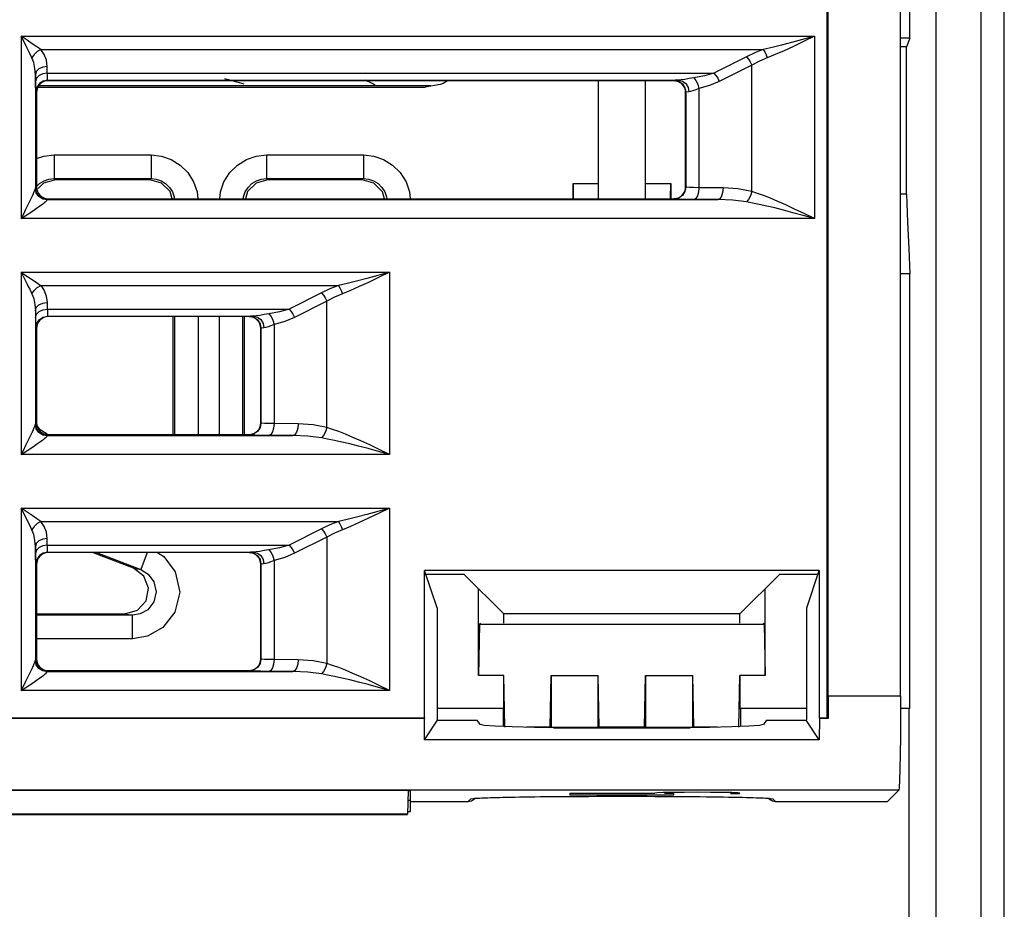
# Model space of a CAD drawing. Header units: millimetres. Extents: x 0 to 450, y 0 to 500.
# Tile 34 of 46: x 234 to 255, y 404 to 423. Entities that reach past the tile are written whole.
import ezdxf

# ---------------------------------------------------------------- set-up
doc = ezdxf.new("R2010")
doc.units = ezdxf.units.MM
doc.header["$LTSCALE"] = 32.592593
doc.layers.get('0').update_dxf_attribs({"linetype": 'CONTINUOUS'})

msp = doc.modelspace()

# ---------------------------------------------------------------- linework, layer by layer
at = {"color": 7, "linetype": 'CONTINUOUS'}
for p, q in [((250.988, 408.417), (250.988, 435.817)), ((251.009, 408.882), (251.009, 435.611)), ((254.738, 374.817), (254.738, 430.632)), ((252.541, 408.882), (252.541, 430.417)), ((252.738, 422.816), (252.738, 430.417)), ((253.297, 398.358), (253.297, 429.892)), ((254.238, 429.872), (254.238, 395.606)), ((233.915, 422.858), (233.915, 418.996)), ((233.983, 422.724), (233.915, 422.858)), ((234.039, 422.775), (233.915, 422.858)), ((233.915, 422.858), (250.719, 422.858)), ((234.149, 422.701), (234.039, 422.775)), ((250.467, 422.789), (250.234, 422.726)), ((250.486, 422.746), (250.271, 422.644)), ((250.719, 422.858), (250.467, 422.789)), ((250.719, 422.858), (250.486, 422.746)), ((250.719, 422.858), (250.719, 418.996)), ((252.738, 422.816), (252.541, 422.816)), ((252.738, 422.816), (252.667, 422.637)), ((234.043, 422.603), (233.983, 422.724)), ((234.096, 422.496), (234.043, 422.603)), ((234.246, 422.635), (234.149, 422.701)), ((234.328, 422.578), (234.246, 422.635)), ((234.328, 422.578), (234.253, 422.534)), ((234.399, 422.474), (234.328, 422.578)), ((234.328, 422.578), (249.634, 422.578)), ((249.634, 422.578), (249.454, 422.507)), ((249.819, 422.621), (249.634, 422.578)), ((249.634, 422.578), (249.665, 422.528)), ((250.018, 422.67), (249.819, 422.621)), ((250.072, 422.553), (249.888, 422.472)), ((250.234, 422.726), (250.018, 422.67)), ((250.271, 422.644), (250.072, 422.553)), ((252.667, 422.637), (252.541, 422.637)), ((252.666, 419.513), (252.667, 422.637)), ((234.141, 422.403), (234.096, 422.496)), ((234.188, 422.473), (234.141, 422.403)), ((234.179, 422.299), (234.141, 422.403)), ((234.253, 422.534), (234.188, 422.473)), ((234.447, 422.353), (234.399, 422.474)), ((234.465, 422.218), (234.447, 422.353)), ((249.276, 422.424), (248.589, 422.077)), ((249.454, 422.507), (249.276, 422.424)), ((249.276, 422.424), (249.317, 422.374)), ((249.317, 422.374), (249.355, 422.314)), ((249.552, 422.332), (249.387, 422.248)), ((249.717, 422.403), (249.552, 422.332)), ((249.665, 422.528), (249.693, 422.468)), ((249.693, 422.468), (249.717, 422.403)), ((249.888, 422.472), (249.717, 422.403)), ((234.205, 422.178), (234.179, 422.299)), ((234.215, 422.042), (234.205, 422.178)), ((234.29, 422.166), (234.235, 422.109)), ((234.37, 422.204), (234.29, 422.166)), ((234.465, 422.218), (234.37, 422.204)), ((234.468, 422.077), (234.465, 422.218)), ((249.387, 422.248), (248.7, 421.902)), ((249.355, 422.314), (249.387, 422.248)), ((249.387, 419.566), (249.387, 422.248)), ((234.235, 422.109), (234.215, 422.042)), ((234.218, 421.902), (234.215, 422.042)), ((234.215, 422.042), (234.215, 419.636)), ((234.238, 421.969), (234.218, 421.902)), ((234.292, 422.025), (234.238, 421.969)), ((234.373, 422.063), (234.292, 422.025)), ((234.381, 421.909), (234.3, 421.855)), ((234.468, 422.077), (234.373, 422.063)), ((234.477, 421.928), (234.381, 421.909)), ((234.439, 421.912), (234.393, 421.898)), ((234.488, 421.917), (234.439, 421.912)), ((234.469, 422.036), (234.468, 422.077)), ((234.468, 422.077), (248.589, 422.077)), ((234.47, 421.999), (234.469, 422.036)), ((234.472, 421.968), (234.47, 421.999)), ((234.474, 421.946), (234.472, 421.968)), ((234.475, 421.933), (234.474, 421.946)), ((234.477, 421.928), (234.475, 421.933)), ((234.488, 421.917), (234.477, 421.928)), ((234.477, 421.928), (247.837, 421.928)), ((247.738, 421.917), (234.488, 421.917)), ((242.944, 421.917), (242.852, 421.856)), ((246.138, 421.917), (246.138, 419.417)), ((247.138, 419.417), (247.138, 421.917)), ((247.743, 421.922), (247.738, 421.917)), ((247.787, 421.912), (247.738, 421.917)), ((247.769, 421.925), (247.743, 421.922)), ((247.743, 421.922), (247.839, 421.903)), ((247.837, 421.928), (247.769, 421.925)), ((247.834, 421.898), (247.787, 421.912)), ((247.894, 421.933), (247.837, 421.928)), ((247.837, 421.928), (247.92, 421.908)), ((247.969, 421.944), (247.894, 421.933)), ((247.92, 421.908), (247.991, 421.854)), ((248.06, 421.96), (247.969, 421.944)), ((248.16, 421.976), (248.06, 421.96)), ((248.386, 422.02), (248.16, 421.976)), ((248.16, 421.976), (248.206, 421.923)), ((248.206, 421.923), (248.245, 421.844)), ((248.589, 422.077), (248.386, 422.02)), ((248.589, 422.077), (248.631, 422.028)), ((248.631, 422.028), (248.669, 421.968)), ((248.669, 421.968), (248.7, 421.902)), ((234.219, 421.84), (234.218, 421.902)), ((234.22, 421.784), (234.219, 421.84)), ((234.222, 421.738), (234.22, 421.784)), ((234.224, 421.705), (234.222, 421.738)), ((234.225, 421.685), (234.224, 421.705)), ((234.246, 421.774), (234.227, 421.678)), ((234.238, 421.782), (242.474, 421.782)), ((234.243, 421.716), (234.238, 421.667)), ((234.257, 421.763), (234.243, 421.716)), ((234.3, 421.855), (234.246, 421.774)), ((234.28, 421.806), (234.257, 421.763)), ((234.312, 421.844), (234.28, 421.806)), ((234.29, 421.818), (242.582, 421.818)), ((234.349, 421.875), (234.312, 421.844)), ((234.393, 421.898), (234.349, 421.875)), ((242.79, 421.833), (242.474, 421.782)), ((242.852, 421.856), (242.79, 421.833)), ((247.877, 421.875), (247.834, 421.898)), ((247.839, 421.903), (247.92, 421.849)), ((247.915, 421.844), (247.877, 421.875)), ((247.946, 421.806), (247.915, 421.844)), ((247.92, 421.849), (247.974, 421.768)), ((247.969, 421.763), (247.946, 421.806)), ((247.983, 421.716), (247.969, 421.763)), ((247.974, 421.768), (247.993, 421.672)), ((247.988, 421.667), (247.983, 421.716)), ((247.991, 421.854), (248.039, 421.773)), ((248.039, 421.773), (248.056, 421.678)), ((248.144, 421.702), (248.094, 421.685)), ((248.205, 421.725), (248.144, 421.702)), ((248.271, 421.751), (248.205, 421.725)), ((248.245, 421.844), (248.271, 421.751)), ((248.497, 421.816), (248.271, 421.751)), ((248.271, 421.751), (248.271, 419.65)), ((248.7, 421.902), (248.497, 421.816)), ((234.227, 421.678), (234.225, 421.685)), ((234.238, 421.667), (234.227, 421.678)), ((234.238, 421.667), (234.238, 419.667)), ((247.993, 421.672), (247.988, 421.667)), ((247.988, 419.667), (247.988, 421.667)), ((248.01, 421.675), (247.993, 421.672)), ((247.993, 421.672), (247.993, 419.662)), ((248.056, 421.678), (248.01, 421.675)), ((248.094, 421.685), (248.056, 421.678)), ((234.238, 420.266), (234.394, 420.319)), ((234.394, 420.319), (234.612, 420.343)), ((234.612, 420.343), (234.612, 419.843)), ((234.612, 420.343), (236.665, 420.343)), ((236.665, 420.343), (236.665, 419.843)), ((236.665, 420.343), (236.883, 420.319)), ((236.883, 420.319), (237.091, 420.247)), ((237.091, 420.247), (237.282, 420.129)), ((238.494, 420.129), (238.685, 420.247)), ((238.685, 420.247), (238.894, 420.319)), ((238.894, 420.319), (239.112, 420.343)), ((239.112, 420.343), (239.112, 419.843)), ((239.112, 420.343), (241.165, 420.343)), ((241.165, 420.343), (241.165, 419.843)), ((241.165, 420.343), (241.383, 420.319)), ((241.383, 420.319), (241.591, 420.247)), ((241.591, 420.247), (241.782, 420.129)), ((237.282, 420.129), (237.445, 419.969)), ((238.332, 419.969), (238.494, 420.129)), ((241.782, 420.129), (241.945, 419.969)), ((234.398, 419.795), (234.503, 419.831)), ((234.503, 419.831), (234.612, 419.843)), ((234.639, 419.815), (234.612, 419.843)), ((234.612, 419.843), (236.665, 419.843)), ((236.665, 419.843), (236.637, 419.815)), ((236.665, 419.843), (236.774, 419.831)), ((236.774, 419.831), (236.878, 419.795)), ((237.445, 419.969), (237.566, 419.775)), ((238.21, 419.775), (238.332, 419.969)), ((238.898, 419.795), (239.003, 419.831)), ((239.003, 419.831), (239.112, 419.843)), ((239.139, 419.815), (239.112, 419.843)), ((239.112, 419.843), (241.165, 419.843)), ((241.165, 419.843), (241.137, 419.815)), ((241.165, 419.843), (241.274, 419.831)), ((241.274, 419.831), (241.378, 419.795)), ((241.945, 419.969), (242.066, 419.775)), ((234.205, 419.598), (234.213, 419.621)), ((234.213, 419.621), (234.215, 419.636)), ((234.215, 419.636), (234.216, 419.643)), ((234.235, 419.542), (234.215, 419.636)), ((234.216, 419.643), (234.217, 419.646)), ((234.217, 419.646), (234.238, 419.667)), ((234.236, 419.55), (234.217, 419.646)), ((234.238, 419.672), (234.303, 419.736)), ((234.238, 419.667), (234.243, 419.618)), ((234.243, 419.618), (234.257, 419.571)), ((234.39, 419.749), (234.273, 419.632)), ((234.303, 419.736), (234.398, 419.795)), ((234.639, 419.815), (234.39, 419.749)), ((236.637, 419.815), (234.639, 419.815)), ((236.887, 419.749), (236.637, 419.815)), ((236.878, 419.795), (236.974, 419.736)), ((237.069, 419.567), (236.887, 419.749)), ((236.974, 419.736), (237.055, 419.656)), ((237.055, 419.656), (237.116, 419.559)), ((237.566, 419.775), (237.64, 419.563)), ((238.136, 419.563), (238.21, 419.775)), ((238.661, 419.559), (238.722, 419.656)), ((238.89, 419.749), (238.707, 419.567)), ((238.722, 419.656), (238.803, 419.736)), ((238.803, 419.736), (238.898, 419.795)), ((239.139, 419.815), (238.89, 419.749)), ((241.137, 419.815), (239.139, 419.815)), ((241.387, 419.748), (241.137, 419.815)), ((241.378, 419.795), (241.474, 419.736)), ((241.57, 419.565), (241.387, 419.748)), ((241.474, 419.736), (241.555, 419.656)), ((241.555, 419.656), (241.616, 419.559)), ((242.066, 419.775), (242.14, 419.563)), ((245.603, 419.735), (245.603, 419.417)), ((245.609, 419.417), (245.603, 419.735)), ((245.603, 419.735), (246.138, 419.735)), ((247.138, 419.735), (247.673, 419.735)), ((247.668, 419.418), (247.673, 419.735)), ((247.673, 419.735), (247.673, 419.417)), ((247.969, 419.571), (247.983, 419.618)), ((247.993, 419.662), (247.974, 419.566)), ((247.983, 419.618), (247.988, 419.667)), ((247.993, 419.662), (247.988, 419.667)), ((248.014, 419.658), (247.993, 419.662)), ((248.071, 419.655), (248.014, 419.658)), ((248.158, 419.652), (248.071, 419.655)), ((248.271, 419.65), (248.158, 419.652)), ((248.271, 419.65), (248.262, 419.555)), ((248.78, 419.646), (248.271, 419.65)), ((248.78, 419.646), (248.771, 419.551)), ((249.096, 419.624), (248.78, 419.646)), ((249.387, 419.566), (249.096, 419.624)), ((234.093, 419.351), (234.125, 419.419)), ((234.125, 419.419), (234.153, 419.477)), ((234.153, 419.477), (234.175, 419.526)), ((234.175, 419.526), (234.192, 419.566)), ((234.192, 419.566), (234.205, 419.598)), ((234.289, 419.462), (234.235, 419.542)), ((234.29, 419.469), (234.236, 419.55)), ((234.257, 419.571), (234.28, 419.528)), ((234.28, 419.528), (234.312, 419.49)), ((234.37, 419.409), (234.289, 419.462)), ((234.371, 419.415), (234.29, 419.469)), ((234.312, 419.49), (234.349, 419.459)), ((234.349, 419.459), (234.393, 419.436)), ((234.465, 419.39), (234.37, 419.409)), ((234.467, 419.396), (234.371, 419.415)), ((234.393, 419.436), (234.439, 419.421)), ((234.439, 419.421), (234.488, 419.417)), ((234.467, 419.396), (234.488, 419.417)), ((234.488, 419.417), (247.738, 419.417)), ((237.11, 419.417), (237.069, 419.567)), ((237.116, 419.559), (237.152, 419.453)), ((237.152, 419.453), (237.156, 419.417)), ((237.64, 419.563), (237.656, 419.417)), ((238.12, 419.417), (238.136, 419.563)), ((238.62, 419.417), (238.624, 419.453)), ((238.624, 419.453), (238.661, 419.559)), ((238.707, 419.567), (238.667, 419.417)), ((241.61, 419.417), (241.57, 419.565)), ((241.616, 419.559), (241.652, 419.453)), ((241.652, 419.453), (241.656, 419.417)), ((242.14, 419.563), (242.156, 419.417)), ((247.738, 419.417), (247.787, 419.422)), ((247.743, 419.412), (247.738, 419.417)), ((247.839, 419.431), (247.743, 419.412)), ((247.775, 419.408), (247.743, 419.412)), ((247.86, 419.405), (247.775, 419.408)), ((247.787, 419.422), (247.834, 419.436)), ((247.834, 419.436), (247.877, 419.459)), ((247.92, 419.485), (247.839, 419.431)), ((247.877, 419.459), (247.915, 419.49)), ((247.915, 419.49), (247.946, 419.528)), ((247.974, 419.566), (247.92, 419.485)), ((247.946, 419.528), (247.969, 419.571)), ((248.202, 419.42), (248.16, 419.4)), ((248.238, 419.475), (248.202, 419.42)), ((248.262, 419.555), (248.238, 419.475)), ((248.711, 419.416), (248.669, 419.396)), ((248.747, 419.47), (248.711, 419.416)), ((248.771, 419.551), (248.747, 419.47)), ((249.359, 419.477), (249.321, 419.4)), ((249.387, 419.566), (249.359, 419.477)), ((249.507, 419.528), (249.387, 419.566)), ((249.639, 419.481), (249.507, 419.528)), ((249.783, 419.425), (249.639, 419.481)), ((249.94, 419.359), (249.783, 419.425)), ((252.666, 419.513), (252.541, 419.513)), ((252.666, 419.513), (252.689, 418.922)), ((234.014, 419.192), (234.055, 419.276)), ((234.055, 419.276), (234.093, 419.351)), ((234.172, 419.168), (234.24, 419.215)), ((234.24, 419.215), (234.3, 419.256)), ((234.3, 419.256), (234.35, 419.292)), ((234.35, 419.292), (234.391, 419.322)), ((234.391, 419.322), (234.423, 419.347)), ((234.423, 419.347), (234.446, 419.366)), ((234.446, 419.366), (234.46, 419.381)), ((234.46, 419.381), (234.465, 419.39)), ((234.465, 419.39), (234.466, 419.394)), ((234.466, 419.394), (234.467, 419.396)), ((234.467, 419.396), (248.669, 419.396)), ((247.991, 419.402), (247.86, 419.405)), ((248.16, 419.4), (247.991, 419.402)), ((248.669, 419.396), (248.16, 419.4)), ((248.985, 419.382), (248.669, 419.396)), ((249.276, 419.347), (248.985, 419.382)), ((249.321, 419.4), (249.276, 419.347)), ((249.406, 419.323), (249.276, 419.347)), ((249.549, 419.295), (249.406, 419.323)), ((249.705, 419.26), (249.549, 419.295)), ((249.876, 419.22), (249.705, 419.26)), ((250.06, 419.173), (249.876, 419.22)), ((250.111, 419.284), (249.94, 419.359)), ((250.296, 419.198), (250.111, 419.284)), ((250.498, 419.102), (250.296, 419.198)), ((233.915, 418.996), (233.967, 419.098)), ((233.915, 418.996), (234.01, 419.059)), ((250.719, 418.996), (233.915, 418.996)), ((233.967, 419.098), (234.014, 419.192)), ((234.01, 419.059), (234.095, 419.116)), ((234.095, 419.116), (234.172, 419.168)), ((250.261, 419.12), (250.06, 419.173)), ((250.48, 419.061), (250.261, 419.12)), ((250.719, 418.996), (250.48, 419.061)), ((250.719, 418.996), (250.498, 419.102)), ((252.689, 418.922), (252.713, 418.358)), ((252.713, 418.358), (252.738, 417.823)), ((233.915, 417.858), (233.915, 413.996)), ((233.915, 417.858), (233.998, 417.693)), ((233.915, 417.858), (233.995, 417.805)), ((233.915, 417.858), (241.719, 417.858)), ((233.995, 417.805), (234.067, 417.757)), ((234.067, 417.757), (234.132, 417.713)), ((241.467, 417.789), (241.234, 417.726)), ((241.486, 417.746), (241.271, 417.644)), ((241.719, 417.858), (241.467, 417.789)), ((241.719, 417.858), (241.486, 417.746)), ((241.719, 417.858), (241.719, 413.996)), ((252.738, 417.823), (252.541, 417.823)), ((252.738, 408.617), (252.738, 417.823)), ((233.998, 417.693), (234.034, 417.622)), ((234.034, 417.622), (234.065, 417.558)), ((234.065, 417.558), (234.094, 417.5)), ((234.132, 417.713), (234.19, 417.673)), ((234.188, 417.473), (234.253, 417.534)), ((234.19, 417.673), (234.242, 417.638)), ((234.242, 417.638), (234.288, 417.606)), ((234.253, 417.534), (234.328, 417.578)), ((234.288, 417.606), (234.328, 417.578)), ((234.328, 417.578), (234.399, 417.474)), ((234.328, 417.578), (240.634, 417.578)), ((240.634, 417.578), (240.454, 417.507)), ((240.819, 417.621), (240.634, 417.578)), ((240.634, 417.578), (240.665, 417.528)), ((241.018, 417.67), (240.819, 417.621)), ((241.072, 417.553), (240.888, 417.472)), ((241.234, 417.726), (241.018, 417.67)), ((241.271, 417.644), (241.072, 417.553)), ((234.094, 417.5), (234.119, 417.448)), ((234.119, 417.448), (234.141, 417.403)), ((234.141, 417.403), (234.188, 417.473)), ((234.141, 417.403), (234.179, 417.299)), ((234.399, 417.474), (234.446, 417.354)), ((234.446, 417.354), (234.465, 417.218)), ((240.276, 417.424), (239.589, 417.077)), ((240.454, 417.507), (240.276, 417.424)), ((240.276, 417.424), (240.317, 417.374)), ((240.317, 417.374), (240.355, 417.314)), ((240.552, 417.332), (240.387, 417.248)), ((240.717, 417.403), (240.552, 417.332)), ((240.665, 417.528), (240.693, 417.468)), ((240.693, 417.468), (240.717, 417.403)), ((240.888, 417.472), (240.717, 417.403)), ((234.179, 417.299), (234.205, 417.178)), ((234.205, 417.178), (234.215, 417.042)), ((234.235, 417.109), (234.29, 417.166)), ((234.29, 417.166), (234.37, 417.204)), ((234.37, 417.204), (234.465, 417.218)), ((234.465, 417.218), (234.468, 417.077)), ((240.387, 417.248), (239.7, 416.902)), ((240.355, 417.314), (240.387, 417.248)), ((240.387, 414.566), (240.387, 417.248)), ((234.215, 417.042), (234.235, 417.109)), ((234.215, 417.042), (234.218, 416.902)), ((234.215, 417.042), (234.215, 414.636)), ((234.218, 416.902), (234.238, 416.969)), ((234.238, 416.969), (234.292, 417.025)), ((234.292, 417.025), (234.373, 417.063)), ((234.3, 416.855), (234.381, 416.909)), ((234.373, 417.063), (234.468, 417.077)), ((234.381, 416.909), (234.477, 416.928)), ((234.439, 416.912), (234.392, 416.898)), ((234.488, 416.917), (234.439, 416.912)), ((234.468, 417.077), (234.469, 417.038)), ((234.468, 417.077), (239.589, 417.077)), ((234.469, 417.038), (234.47, 417.001)), ((234.47, 417.001), (234.472, 416.97)), ((234.472, 416.97), (234.474, 416.947)), ((234.474, 416.947), (234.475, 416.933)), ((234.475, 416.933), (234.477, 416.928)), ((234.477, 416.928), (234.488, 416.917)), ((234.477, 416.928), (238.837, 416.928)), ((238.738, 416.917), (234.488, 416.917)), ((237.136, 414.417), (237.136, 416.917)), ((237.165, 416.917), (237.165, 414.417)), ((237.664, 416.917), (237.664, 414.417)), ((238.112, 414.417), (238.112, 416.917)), ((238.612, 414.417), (238.612, 416.917)), ((238.64, 416.917), (238.64, 414.417)), ((238.743, 416.922), (238.738, 416.917)), ((238.787, 416.912), (238.738, 416.917)), ((238.769, 416.925), (238.743, 416.922)), ((238.743, 416.922), (238.839, 416.903)), ((238.837, 416.928), (238.769, 416.925)), ((238.834, 416.898), (238.787, 416.912)), ((238.894, 416.933), (238.837, 416.928)), ((238.837, 416.928), (238.92, 416.908)), ((238.969, 416.944), (238.894, 416.933)), ((238.92, 416.908), (238.991, 416.854)), ((239.06, 416.96), (238.969, 416.944)), ((239.16, 416.976), (239.06, 416.96)), ((239.386, 417.02), (239.16, 416.976)), ((239.16, 416.976), (239.206, 416.923)), ((239.206, 416.923), (239.245, 416.844)), ((239.589, 417.077), (239.386, 417.02)), ((239.589, 417.077), (239.631, 417.028)), ((239.631, 417.028), (239.669, 416.968)), ((239.669, 416.968), (239.7, 416.902)), ((234.218, 416.902), (234.219, 416.843)), ((234.219, 416.843), (234.22, 416.788)), ((234.22, 416.788), (234.222, 416.741)), ((234.222, 416.741), (234.224, 416.707)), ((234.224, 416.707), (234.225, 416.686)), ((234.227, 416.678), (234.246, 416.774)), ((234.243, 416.715), (234.238, 416.667)), ((234.257, 416.762), (234.243, 416.715)), ((234.246, 416.774), (234.3, 416.855)), ((234.28, 416.805), (234.257, 416.762)), ((234.311, 416.843), (234.28, 416.805)), ((234.349, 416.874), (234.311, 416.843)), ((234.392, 416.898), (234.349, 416.874)), ((238.877, 416.875), (238.834, 416.898)), ((238.839, 416.903), (238.92, 416.849)), ((238.915, 416.844), (238.877, 416.875)), ((238.946, 416.806), (238.915, 416.844)), ((238.92, 416.849), (238.974, 416.768)), ((238.969, 416.763), (238.946, 416.806)), ((238.983, 416.716), (238.969, 416.763)), ((238.974, 416.768), (238.993, 416.672)), ((238.988, 416.667), (238.983, 416.716)), ((238.991, 416.854), (239.039, 416.773)), ((239.039, 416.773), (239.056, 416.678)), ((239.144, 416.702), (239.094, 416.685)), ((239.205, 416.725), (239.144, 416.702)), ((239.271, 416.751), (239.205, 416.725)), ((239.245, 416.844), (239.271, 416.751)), ((239.497, 416.816), (239.271, 416.751)), ((239.271, 416.751), (239.271, 414.65)), ((239.7, 416.902), (239.497, 416.816)), ((234.225, 416.686), (234.227, 416.678)), ((234.227, 416.678), (234.238, 416.667)), ((234.238, 416.667), (234.238, 414.667)), ((238.993, 416.672), (238.988, 416.667)), ((238.988, 414.667), (238.988, 416.667)), ((239.01, 416.675), (238.993, 416.672)), ((238.993, 416.672), (238.993, 414.662)), ((239.056, 416.678), (239.01, 416.675)), ((239.094, 416.685), (239.056, 416.678)), ((234.205, 414.598), (234.213, 414.621)), ((234.213, 414.621), (234.215, 414.636)), ((234.215, 414.636), (234.216, 414.643)), ((234.235, 414.542), (234.215, 414.636)), ((234.216, 414.643), (234.217, 414.646)), ((234.217, 414.646), (234.238, 414.667)), ((234.236, 414.55), (234.217, 414.646)), ((234.238, 414.667), (234.243, 414.618)), ((234.243, 414.618), (234.257, 414.571)), ((238.969, 414.571), (238.983, 414.618)), ((238.993, 414.662), (238.974, 414.566)), ((238.983, 414.618), (238.988, 414.667)), ((238.993, 414.662), (238.988, 414.667)), ((239.014, 414.658), (238.993, 414.662)), ((239.071, 414.655), (239.014, 414.658)), ((239.158, 414.652), (239.071, 414.655)), ((239.271, 414.65), (239.158, 414.652)), ((239.271, 414.65), (239.262, 414.555)), ((239.78, 414.646), (239.271, 414.65)), ((239.78, 414.646), (239.771, 414.551)), ((240.096, 414.624), (239.78, 414.646)), ((240.387, 414.566), (240.096, 414.624)), ((234.093, 414.351), (234.125, 414.419)), ((234.125, 414.419), (234.153, 414.477)), ((234.153, 414.477), (234.175, 414.526)), ((234.175, 414.526), (234.192, 414.566)), ((234.192, 414.566), (234.205, 414.598)), ((234.289, 414.462), (234.235, 414.542)), ((234.29, 414.469), (234.236, 414.55)), ((234.247, 414.606), (234.294, 414.537)), ((234.257, 414.571), (234.28, 414.528)), ((234.28, 414.528), (234.312, 414.49)), ((234.37, 414.409), (234.289, 414.462)), ((234.371, 414.415), (234.29, 414.469)), ((234.294, 414.537), (234.462, 414.431)), ((234.312, 414.49), (234.349, 414.459)), ((234.349, 414.459), (234.393, 414.436)), ((234.465, 414.39), (234.37, 414.409)), ((234.467, 414.396), (234.371, 414.415)), ((234.393, 414.436), (234.439, 414.421)), ((234.439, 414.421), (234.488, 414.417)), ((234.447, 414.421), (234.462, 414.431)), ((234.467, 414.396), (234.488, 414.417)), ((234.488, 414.417), (238.738, 414.417)), ((238.738, 414.417), (238.787, 414.422)), ((238.743, 414.412), (238.738, 414.417)), ((238.839, 414.431), (238.743, 414.412)), ((238.775, 414.408), (238.743, 414.412)), ((238.86, 414.405), (238.775, 414.408)), ((238.787, 414.422), (238.834, 414.436)), ((238.834, 414.436), (238.877, 414.459)), ((238.92, 414.485), (238.839, 414.431)), ((238.991, 414.402), (238.86, 414.405)), ((238.877, 414.459), (238.915, 414.49)), ((238.915, 414.49), (238.946, 414.528)), ((238.974, 414.566), (238.92, 414.485)), ((238.946, 414.528), (238.969, 414.571)), ((239.16, 414.4), (238.991, 414.402)), ((239.202, 414.42), (239.16, 414.4)), ((239.238, 414.475), (239.202, 414.42)), ((239.262, 414.555), (239.238, 414.475)), ((239.711, 414.416), (239.669, 414.396)), ((239.747, 414.47), (239.711, 414.416)), ((239.771, 414.551), (239.747, 414.47)), ((240.359, 414.477), (240.321, 414.4)), ((240.387, 414.566), (240.359, 414.477)), ((240.507, 414.528), (240.387, 414.566)), ((240.639, 414.481), (240.507, 414.528)), ((240.783, 414.425), (240.639, 414.481)), ((240.94, 414.359), (240.783, 414.425)), ((234.014, 414.192), (234.055, 414.276)), ((234.055, 414.276), (234.093, 414.351)), ((234.172, 414.168), (234.24, 414.215)), ((234.24, 414.215), (234.3, 414.256)), ((234.3, 414.256), (234.35, 414.292)), ((234.35, 414.292), (234.391, 414.322)), ((234.391, 414.322), (234.423, 414.347)), ((234.423, 414.347), (234.446, 414.366)), ((234.446, 414.366), (234.46, 414.381)), ((234.46, 414.381), (234.465, 414.39)), ((234.465, 414.39), (234.466, 414.394)), ((234.466, 414.394), (234.467, 414.396)), ((234.467, 414.396), (239.669, 414.396)), ((239.669, 414.396), (239.16, 414.4)), ((239.985, 414.382), (239.669, 414.396)), ((240.276, 414.347), (239.985, 414.382)), ((240.321, 414.4), (240.276, 414.347)), ((240.406, 414.323), (240.276, 414.347)), ((240.549, 414.295), (240.406, 414.323)), ((240.705, 414.26), (240.549, 414.295)), ((240.876, 414.22), (240.705, 414.26)), ((241.06, 414.173), (240.876, 414.22)), ((241.111, 414.284), (240.94, 414.359)), ((241.296, 414.198), (241.111, 414.284)), ((241.498, 414.102), (241.296, 414.198)), ((233.915, 413.996), (233.967, 414.098)), ((233.915, 413.996), (234.01, 414.059)), ((241.719, 413.996), (233.915, 413.996)), ((233.967, 414.098), (234.014, 414.192)), ((234.01, 414.059), (234.095, 414.116)), ((234.095, 414.116), (234.172, 414.168)), ((241.261, 414.12), (241.06, 414.173)), ((241.48, 414.061), (241.261, 414.12)), ((241.719, 413.996), (241.48, 414.061)), ((241.719, 413.996), (241.498, 414.102)), ((233.915, 412.858), (233.915, 408.996)), ((233.983, 412.724), (233.915, 412.858)), ((234.039, 412.775), (233.915, 412.858)), ((233.915, 412.858), (241.719, 412.858)), ((234.149, 412.701), (234.039, 412.775)), ((241.467, 412.789), (241.234, 412.726)), ((241.486, 412.746), (241.271, 412.644)), ((241.719, 412.858), (241.467, 412.789)), ((241.719, 412.858), (241.486, 412.746)), ((241.719, 412.858), (241.719, 408.996)), ((234.043, 412.603), (233.983, 412.724)), ((234.096, 412.496), (234.043, 412.603)), ((234.246, 412.635), (234.149, 412.701)), ((234.253, 412.534), (234.188, 412.473)), ((234.328, 412.578), (234.246, 412.635)), ((234.328, 412.578), (234.253, 412.534)), ((234.399, 412.474), (234.328, 412.578)), ((234.328, 412.578), (240.634, 412.578)), ((240.634, 412.578), (240.454, 412.507)), ((240.819, 412.621), (240.634, 412.578)), ((240.634, 412.578), (240.665, 412.528)), ((240.665, 412.528), (240.693, 412.468)), ((241.018, 412.67), (240.819, 412.621)), ((241.072, 412.553), (240.888, 412.472)), ((241.234, 412.726), (241.018, 412.67)), ((241.271, 412.644), (241.072, 412.553)), ((234.141, 412.403), (234.096, 412.496)), ((234.188, 412.473), (234.141, 412.403)), ((234.179, 412.299), (234.141, 412.403)), ((234.447, 412.353), (234.399, 412.474)), ((234.465, 412.218), (234.447, 412.353)), ((240.276, 412.424), (239.589, 412.077)), ((240.454, 412.507), (240.276, 412.424)), ((240.276, 412.424), (240.317, 412.374)), ((240.317, 412.374), (240.355, 412.314)), ((240.552, 412.332), (240.387, 412.248)), ((240.717, 412.403), (240.552, 412.332)), ((240.693, 412.468), (240.717, 412.403)), ((240.888, 412.472), (240.717, 412.403)), ((234.205, 412.178), (234.179, 412.299)), ((234.215, 412.042), (234.205, 412.178)), ((234.235, 412.109), (234.215, 412.042)), ((234.29, 412.166), (234.235, 412.109)), ((234.37, 412.204), (234.29, 412.166)), ((234.465, 412.218), (234.37, 412.204)), ((234.468, 412.077), (234.465, 412.218)), ((240.387, 412.248), (239.7, 411.902)), ((240.355, 412.314), (240.387, 412.248)), ((240.387, 412.248), (240.387, 409.566)), ((234.218, 411.902), (234.215, 412.042)), ((234.215, 412.042), (234.215, 409.636)), ((234.238, 411.969), (234.218, 411.902)), ((234.219, 411.84), (234.218, 411.902)), ((234.292, 412.025), (234.238, 411.969)), ((234.373, 412.063), (234.292, 412.025)), ((234.381, 411.909), (234.3, 411.855)), ((234.393, 411.898), (234.349, 411.875)), ((234.468, 412.077), (234.373, 412.063)), ((234.477, 411.928), (234.381, 411.909)), ((234.439, 411.912), (234.393, 411.898)), ((234.488, 411.917), (234.439, 411.912)), ((234.469, 412.036), (234.468, 412.077)), ((234.468, 412.077), (239.589, 412.077)), ((234.47, 411.999), (234.469, 412.036)), ((234.472, 411.968), (234.47, 411.999)), ((234.474, 411.946), (234.472, 411.968)), ((234.475, 411.933), (234.474, 411.946)), ((234.477, 411.928), (234.475, 411.933)), ((234.488, 411.917), (234.477, 411.928)), ((234.477, 411.928), (238.837, 411.928)), ((238.738, 411.917), (234.488, 411.917)), ((236.291, 411.586), (235.426, 411.917)), ((235.507, 411.917), (236.447, 411.557)), ((236.585, 411.917), (236.447, 411.557)), ((236.803, 411.917), (236.936, 411.835)), ((238.743, 411.922), (238.738, 411.917)), ((238.787, 411.912), (238.738, 411.917)), ((238.769, 411.925), (238.743, 411.922)), ((238.743, 411.922), (238.839, 411.903)), ((238.837, 411.928), (238.769, 411.925)), ((238.834, 411.898), (238.787, 411.912)), ((238.877, 411.875), (238.834, 411.898)), ((238.894, 411.933), (238.837, 411.928)), ((238.837, 411.928), (238.92, 411.908)), ((238.839, 411.903), (238.92, 411.849)), ((238.969, 411.944), (238.894, 411.933)), ((238.92, 411.908), (238.991, 411.854)), ((239.06, 411.96), (238.969, 411.944)), ((239.16, 411.976), (239.06, 411.96)), ((239.386, 412.02), (239.16, 411.976)), ((239.16, 411.976), (239.206, 411.923)), ((239.206, 411.923), (239.245, 411.844)), ((239.589, 412.077), (239.386, 412.02)), ((239.7, 411.902), (239.497, 411.816)), ((239.589, 412.077), (239.631, 412.028)), ((239.631, 412.028), (239.669, 411.968)), ((239.669, 411.968), (239.7, 411.902)), ((234.22, 411.784), (234.219, 411.84)), ((234.222, 411.738), (234.22, 411.784)), ((234.224, 411.705), (234.222, 411.738)), ((234.225, 411.685), (234.224, 411.705)), ((234.246, 411.774), (234.227, 411.678)), ((234.243, 411.716), (234.238, 411.667)), ((234.257, 411.763), (234.243, 411.716)), ((234.3, 411.855), (234.246, 411.774)), ((234.28, 411.806), (234.257, 411.763)), ((234.312, 411.844), (234.28, 411.806)), ((234.349, 411.875), (234.312, 411.844)), ((236.936, 411.835), (237.179, 411.508)), ((238.915, 411.844), (238.877, 411.875)), ((238.946, 411.806), (238.915, 411.844)), ((238.92, 411.849), (238.974, 411.768)), ((238.969, 411.763), (238.946, 411.806)), ((238.983, 411.716), (238.969, 411.763)), ((238.974, 411.768), (238.993, 411.672)), ((238.988, 411.667), (238.983, 411.716)), ((238.991, 411.854), (239.039, 411.773)), ((239.039, 411.773), (239.056, 411.678)), ((239.144, 411.702), (239.094, 411.685)), ((239.205, 411.725), (239.144, 411.702)), ((239.271, 411.751), (239.205, 411.725)), ((239.245, 411.844), (239.271, 411.751)), ((239.497, 411.816), (239.271, 411.751)), ((239.271, 411.751), (239.271, 409.65)), ((234.227, 411.678), (234.225, 411.685)), ((234.238, 411.667), (234.227, 411.678)), ((234.238, 411.667), (234.238, 409.667)), ((236.513, 411.419), (236.291, 411.586)), ((236.291, 411.586), (236.447, 411.557)), ((236.447, 411.557), (236.604, 411.463)), ((237.179, 411.508), (237.272, 411.082)), ((238.993, 411.672), (238.988, 411.667)), ((238.988, 409.667), (238.988, 411.667)), ((239.01, 411.675), (238.993, 411.672)), ((238.993, 411.672), (238.993, 409.662)), ((239.056, 411.678), (239.01, 411.675)), ((239.094, 411.685), (239.056, 411.678)), ((242.46, 408.417), (242.46, 411.539)), ((242.724, 410.748), (242.46, 411.539)), ((250.816, 411.539), (242.46, 411.539)), ((250.553, 410.748), (250.816, 411.539)), ((250.816, 411.539), (250.816, 408.417)), ((236.611, 411.164), (236.513, 411.419)), ((236.604, 411.463), (236.727, 411.299)), ((236.727, 411.299), (236.774, 411.086)), ((243.3, 411.455), (242.488, 411.455)), ((244.138, 410.617), (243.3, 411.455)), ((249.138, 410.617), (249.977, 411.455)), ((250.788, 411.455), (249.977, 411.455)), ((236.562, 410.899), (236.611, 411.164)), ((236.774, 411.086), (236.724, 410.873)), ((237.272, 411.082), (237.172, 410.656)), ((243.603, 409.313), (243.603, 411.152)), ((249.673, 409.313), (249.673, 411.152)), ((236.38, 410.697), (236.562, 410.899)), ((236.724, 410.873), (236.596, 410.708)), ((236.112, 410.619), (236.38, 410.697)), ((236.596, 410.708), (236.432, 410.617)), ((237.172, 410.656), (236.918, 410.327)), ((242.724, 410.748), (242.724, 408.381)), ((250.553, 408.381), (250.553, 410.748)), ((234.238, 410.623), (236.112, 410.623)), ((236.269, 410.59), (234.238, 410.59)), ((236.112, 410.619), (236.269, 410.59)), ((236.432, 410.617), (236.269, 410.59)), ((236.269, 410.09), (236.269, 410.59)), ((244.138, 410.419), (244.138, 410.617)), ((249.138, 410.617), (244.138, 410.617)), ((249.138, 410.419), (249.138, 410.617)), ((236.918, 410.327), (236.593, 410.144)), ((243.625, 410.404), (243.603, 409.313)), ((243.625, 410.404), (243.641, 410.419)), ((243.625, 410.404), (249.651, 410.404)), ((249.651, 410.404), (249.636, 410.419)), ((249.651, 410.404), (249.673, 409.313)), ((236.269, 410.09), (234.238, 410.09)), ((236.593, 410.144), (236.269, 410.09)), ((234.205, 409.598), (234.213, 409.621)), ((234.213, 409.621), (234.215, 409.636)), ((234.215, 409.636), (234.216, 409.643)), ((234.235, 409.542), (234.215, 409.636)), ((234.216, 409.643), (234.217, 409.646)), ((234.217, 409.646), (234.238, 409.667)), ((234.236, 409.55), (234.217, 409.646)), ((234.238, 409.667), (234.243, 409.618)), ((234.243, 409.618), (234.257, 409.571)), ((238.969, 409.571), (238.983, 409.618)), ((238.993, 409.662), (238.974, 409.566)), ((238.983, 409.618), (238.988, 409.667)), ((238.993, 409.662), (238.988, 409.667)), ((239.014, 409.658), (238.993, 409.662)), ((239.071, 409.655), (239.014, 409.658)), ((239.158, 409.652), (239.071, 409.655)), ((239.271, 409.65), (239.158, 409.652)), ((239.271, 409.65), (239.262, 409.555)), ((239.78, 409.646), (239.271, 409.65)), ((239.78, 409.646), (239.771, 409.551)), ((240.096, 409.624), (239.78, 409.646)), ((240.387, 409.566), (240.096, 409.624)), ((234.093, 409.351), (234.125, 409.419)), ((234.125, 409.419), (234.153, 409.477)), ((234.153, 409.477), (234.175, 409.526)), ((234.175, 409.526), (234.192, 409.566)), ((234.192, 409.566), (234.205, 409.598)), ((234.289, 409.462), (234.235, 409.542)), ((234.29, 409.469), (234.236, 409.55)), ((234.257, 409.571), (234.28, 409.528)), ((234.28, 409.528), (234.312, 409.49)), ((234.37, 409.409), (234.289, 409.462)), ((234.371, 409.415), (234.29, 409.469)), ((234.312, 409.49), (234.349, 409.459)), ((234.349, 409.459), (234.393, 409.436)), ((234.465, 409.39), (234.37, 409.409)), ((234.467, 409.396), (234.371, 409.415)), ((234.393, 409.436), (234.439, 409.421)), ((234.439, 409.421), (234.488, 409.417)), ((234.466, 409.394), (234.467, 409.396)), ((234.467, 409.396), (234.488, 409.417)), ((234.467, 409.396), (239.669, 409.396)), ((234.488, 409.417), (238.738, 409.417)), ((238.738, 409.417), (238.787, 409.422)), ((238.743, 409.412), (238.738, 409.417)), ((238.839, 409.431), (238.743, 409.412)), ((238.775, 409.408), (238.743, 409.412)), ((238.86, 409.405), (238.775, 409.408)), ((238.787, 409.422), (238.834, 409.436)), ((238.834, 409.436), (238.877, 409.459)), ((238.92, 409.485), (238.839, 409.431)), ((238.991, 409.402), (238.86, 409.405)), ((238.877, 409.459), (238.915, 409.49)), ((238.915, 409.49), (238.946, 409.528)), ((238.974, 409.566), (238.92, 409.485)), ((238.946, 409.528), (238.969, 409.571)), ((239.16, 409.4), (238.991, 409.402)), ((239.202, 409.42), (239.16, 409.4)), ((239.669, 409.396), (239.16, 409.4)), ((239.238, 409.475), (239.202, 409.42)), ((239.262, 409.555), (239.238, 409.475)), ((239.711, 409.416), (239.669, 409.396)), ((239.985, 409.382), (239.669, 409.396)), ((239.747, 409.47), (239.711, 409.416)), ((239.771, 409.551), (239.747, 409.47)), ((240.321, 409.4), (240.276, 409.347)), ((240.359, 409.477), (240.321, 409.4)), ((240.387, 409.566), (240.359, 409.477)), ((240.507, 409.528), (240.387, 409.566)), ((240.639, 409.481), (240.507, 409.528)), ((240.783, 409.425), (240.639, 409.481)), ((240.94, 409.359), (240.783, 409.425)), ((233.967, 409.098), (234.014, 409.192)), ((234.014, 409.192), (234.055, 409.276)), ((234.055, 409.276), (234.093, 409.351)), ((234.172, 409.168), (234.24, 409.215)), ((234.24, 409.215), (234.3, 409.256)), ((234.3, 409.256), (234.35, 409.292)), ((234.35, 409.292), (234.391, 409.322)), ((234.391, 409.322), (234.423, 409.347)), ((234.423, 409.347), (234.446, 409.366)), ((234.446, 409.366), (234.46, 409.381)), ((234.46, 409.381), (234.465, 409.39)), ((234.465, 409.39), (234.466, 409.394)), ((240.276, 409.347), (239.985, 409.382)), ((240.406, 409.323), (240.276, 409.347)), ((240.549, 409.295), (240.406, 409.323)), ((240.705, 409.26), (240.549, 409.295)), ((240.876, 409.22), (240.705, 409.26)), ((241.06, 409.173), (240.876, 409.22)), ((241.111, 409.284), (240.94, 409.359)), ((241.296, 409.198), (241.111, 409.284)), ((241.498, 409.102), (241.296, 409.198)), ((244.138, 409.313), (243.603, 409.313)), ((244.16, 408.217), (244.138, 409.313)), ((244.138, 408.617), (244.138, 409.313)), ((245.116, 408.217), (245.138, 409.313)), ((245.138, 409.313), (245.138, 408.217)), ((245.138, 409.313), (246.138, 409.313)), ((246.138, 408.217), (246.138, 409.313)), ((246.16, 408.217), (246.138, 409.313)), ((247.116, 408.217), (247.138, 409.313)), ((247.138, 409.313), (247.138, 408.217)), ((247.138, 409.313), (248.138, 409.313)), ((248.138, 408.217), (248.138, 409.313)), ((248.16, 408.217), (248.138, 409.313)), ((249.116, 408.217), (249.138, 409.313)), ((249.138, 409.313), (249.138, 408.617)), ((249.673, 409.313), (249.138, 409.313)), ((233.915, 408.996), (233.967, 409.098)), ((233.915, 408.996), (234.01, 409.059)), ((241.719, 408.996), (233.915, 408.996)), ((234.01, 409.059), (234.095, 409.116)), ((234.095, 409.116), (234.172, 409.168)), ((241.261, 409.12), (241.06, 409.173)), ((241.48, 409.061), (241.261, 409.12)), ((241.719, 408.996), (241.48, 409.061)), ((241.719, 408.996), (241.498, 409.102)), ((251.009, 408.882), (251.008, 408.634)), ((251.009, 408.882), (252.541, 408.882)), ((252.541, 408.882), (252.54, 408.447)), ((244.138, 408.617), (242.724, 408.617)), ((244.13, 408.232), (244.13, 408.617)), ((250.553, 408.617), (249.138, 408.617)), ((249.147, 408.617), (249.147, 408.232)), ((251.008, 408.634), (251.006, 408.399)), ((252.738, 408.617), (252.541, 408.617)), ((252.721, 395.121), (252.721, 408.617)), ((242.454, 408.399), (197.97, 408.399)), ((197.988, 408.417), (242.46, 408.417)), ((242.46, 408.417), (242.454, 408.399)), ((242.455, 408.246), (242.454, 408.399)), ((242.457, 407.953), (242.735, 408.37)), ((242.735, 408.37), (242.724, 408.381)), ((242.735, 408.37), (243.574, 408.37)), ((243.639, 408.273), (243.574, 408.37)), ((249.702, 408.37), (249.638, 408.273)), ((249.702, 408.37), (250.541, 408.37)), ((250.541, 408.37), (250.553, 408.381)), ((250.819, 407.953), (250.541, 408.37)), ((250.816, 408.417), (250.822, 408.399)), ((250.816, 408.417), (250.988, 408.417)), ((250.822, 408.399), (250.821, 408.246)), ((251.006, 408.399), (250.822, 408.399)), ((251.006, 408.399), (250.988, 408.417)), ((252.54, 408.447), (252.537, 408.023)), ((242.456, 408.097), (242.455, 408.246)), ((243.724, 408.256), (243.639, 408.273)), ((243.952, 408.239), (243.724, 408.256)), ((244.312, 408.225), (243.952, 408.239)), ((244.786, 408.212), (244.312, 408.225)), ((245.116, 408.217), (244.616, 408.217)), ((245.35, 408.203), (244.786, 408.212)), ((245.128, 408.207), (245.138, 408.217)), ((245.138, 408.217), (246.138, 408.217)), ((245.19, 408.206), (246.16, 408.206)), ((245.978, 408.198), (245.35, 408.203)), ((246.638, 408.196), (245.978, 408.198)), ((246.158, 408.197), (246.138, 408.217)), ((247.116, 408.217), (246.16, 408.217)), ((247.298, 408.198), (246.638, 408.196)), ((247.116, 408.206), (248.087, 408.206)), ((247.119, 408.197), (247.138, 408.217)), ((247.138, 408.217), (248.138, 408.217)), ((247.926, 408.203), (247.298, 408.198)), ((248.491, 408.212), (247.926, 408.203)), ((248.148, 408.207), (248.138, 408.217)), ((248.66, 408.217), (248.16, 408.217)), ((248.965, 408.225), (248.491, 408.212)), ((249.325, 408.239), (248.965, 408.225)), ((249.553, 408.256), (249.325, 408.239)), ((249.638, 408.273), (249.553, 408.256)), ((250.821, 408.246), (250.82, 408.097)), ((242.457, 407.953), (242.456, 408.097)), ((250.819, 407.953), (242.457, 407.953)), ((250.82, 408.097), (250.819, 407.953)), ((252.537, 408.023), (252.533, 407.645)), ((252.533, 407.645), (252.528, 407.333)), ((252.528, 407.333), (252.521, 407.091)), ((252.514, 406.938), (252.506, 406.882)), ((252.521, 407.091), (252.514, 406.938)), ((252.506, 406.882), (196.47, 406.882)), ((242.108, 406.877), (202.108, 406.877)), ((242.108, 406.877), (242.1, 406.376)), ((242.161, 406.867), (242.108, 406.867)), ((242.161, 406.435), (242.161, 406.867)), ((243.374, 406.635), (243.439, 406.7)), ((243.439, 406.7), (243.53, 406.712)), ((243.515, 406.693), (243.45, 406.65)), ((243.489, 406.707), (243.496, 406.708)), ((243.496, 406.708), (243.507, 406.709)), ((243.507, 406.709), (243.523, 406.711)), ((243.515, 406.693), (243.534, 406.712)), ((243.523, 406.711), (243.543, 406.712)), ((243.53, 406.712), (243.776, 406.724)), ((243.543, 406.712), (243.567, 406.714)), ((243.567, 406.714), (243.595, 406.716)), ((243.595, 406.716), (243.627, 406.717)), ((243.627, 406.717), (243.664, 406.719)), ((243.664, 406.719), (243.704, 406.721)), ((243.704, 406.721), (243.749, 406.722)), ((243.749, 406.722), (243.799, 406.724)), ((243.776, 406.724), (244.16, 406.734)), ((243.799, 406.724), (243.853, 406.726)), ((243.853, 406.726), (243.912, 406.728)), ((243.912, 406.728), (243.976, 406.729)), ((243.976, 406.729), (244.045, 406.731)), ((244.045, 406.731), (244.119, 406.733)), ((244.119, 406.733), (244.199, 406.735)), ((244.16, 406.734), (244.665, 406.743)), ((244.199, 406.735), (244.284, 406.736)), ((244.284, 406.736), (244.375, 406.738)), ((244.375, 406.738), (244.472, 406.74)), ((244.472, 406.74), (244.575, 406.741)), ((244.575, 406.741), (244.683, 406.743)), ((244.665, 406.743), (245.265, 406.749)), ((244.683, 406.743), (244.797, 406.744)), ((244.797, 406.744), (244.917, 406.746)), ((244.917, 406.746), (245.044, 406.747)), ((245.044, 406.747), (245.176, 406.748)), ((245.176, 406.748), (245.315, 406.749)), ((245.265, 406.749), (245.934, 406.753)), ((245.315, 406.749), (245.539, 406.751)), ((245.538, 406.814), (245.538, 406.786)), ((247.338, 406.814), (245.538, 406.814)), ((245.538, 406.786), (247.738, 406.786)), ((245.539, 406.751), (245.772, 406.752)), ((245.772, 406.752), (245.937, 406.753)), ((245.934, 406.753), (246.638, 406.754)), ((245.937, 406.753), (246.107, 406.754)), ((246.107, 406.754), (246.282, 406.754)), ((246.282, 406.754), (246.459, 406.754)), ((246.459, 406.754), (246.638, 406.754)), ((246.638, 406.754), (246.818, 406.754)), ((246.638, 406.754), (247.338, 406.753)), ((246.818, 406.754), (246.997, 406.754)), ((246.997, 406.754), (247.175, 406.754)), ((247.175, 406.754), (247.349, 406.753)), ((247.382, 406.827), (247.338, 406.822)), ((247.338, 406.753), (248.01, 406.749)), ((247.349, 406.753), (247.519, 406.752)), ((247.51, 406.832), (247.382, 406.827)), ((247.709, 406.835), (247.51, 406.832)), ((247.519, 406.752), (247.685, 406.751)), ((247.738, 406.814), (247.538, 406.814)), ((247.685, 406.751), (247.844, 406.75)), ((247.96, 406.837), (247.709, 406.835)), ((247.738, 406.786), (247.738, 406.814)), ((247.844, 406.75), (247.998, 406.749)), ((248.238, 406.838), (247.96, 406.837)), ((247.998, 406.749), (248.145, 406.748)), ((248.01, 406.749), (248.61, 406.743)), ((248.145, 406.748), (248.286, 406.746)), ((248.516, 406.837), (248.238, 406.838)), ((248.286, 406.746), (248.421, 406.745)), ((248.421, 406.745), (248.55, 406.743)), ((248.767, 406.835), (248.516, 406.837)), ((248.55, 406.743), (248.672, 406.742)), ((248.61, 406.743), (249.115, 406.734)), ((248.672, 406.742), (248.787, 406.74)), ((248.966, 406.832), (248.767, 406.835)), ((248.787, 406.74), (248.897, 406.738)), ((248.897, 406.738), (249, 406.736)), ((248.938, 406.814), (249.138, 406.814)), ((249.094, 406.827), (248.966, 406.832)), ((249, 406.736), (249.096, 406.734)), ((249.138, 406.822), (249.094, 406.827)), ((249.096, 406.734), (249.187, 406.732)), ((249.115, 406.734), (249.5, 406.724)), ((249.187, 406.732), (249.271, 406.73)), ((249.271, 406.73), (249.348, 406.728)), ((249.348, 406.728), (249.419, 406.726)), ((249.419, 406.726), (249.484, 406.724)), ((249.484, 406.724), (249.543, 406.722)), ((249.5, 406.724), (249.746, 406.712)), ((249.543, 406.722), (249.595, 406.72)), ((249.595, 406.72), (249.64, 406.718)), ((249.64, 406.718), (249.679, 406.716)), ((249.679, 406.716), (249.713, 406.714)), ((249.713, 406.714), (249.74, 406.712)), ((249.74, 406.712), (249.761, 406.71)), ((249.743, 406.712), (249.761, 406.693)), ((249.746, 406.712), (249.838, 406.7)), ((249.761, 406.71), (249.777, 406.708)), ((249.826, 406.65), (249.761, 406.693)), ((249.777, 406.708), (249.786, 406.707)), ((249.838, 406.7), (249.902, 406.635)), ((252.506, 406.882), (252.259, 406.635)), ((242.161, 406.667), (242.105, 406.667)), ((243.374, 406.635), (242.161, 406.635)), ((243.45, 406.65), (243.374, 406.635)), ((249.902, 406.635), (249.826, 406.65)), ((252.259, 406.635), (249.902, 406.635)), ((242.1, 406.376), (202.117, 406.376)), ((202.117, 406.368), (242.1, 406.368)), ((242.101, 406.435), (242.161, 406.435))]:
    msp.add_line(p, q, dxfattribs=at)
for radius, start, end in [(12.5, 74.2133, 76.1621), (13.5, 62.7765, 63.7904)]:
    msp.add_arc((235.238, 409.817), radius, start, end, dxfattribs=at)

doc.saveas('drawing.dxf')
